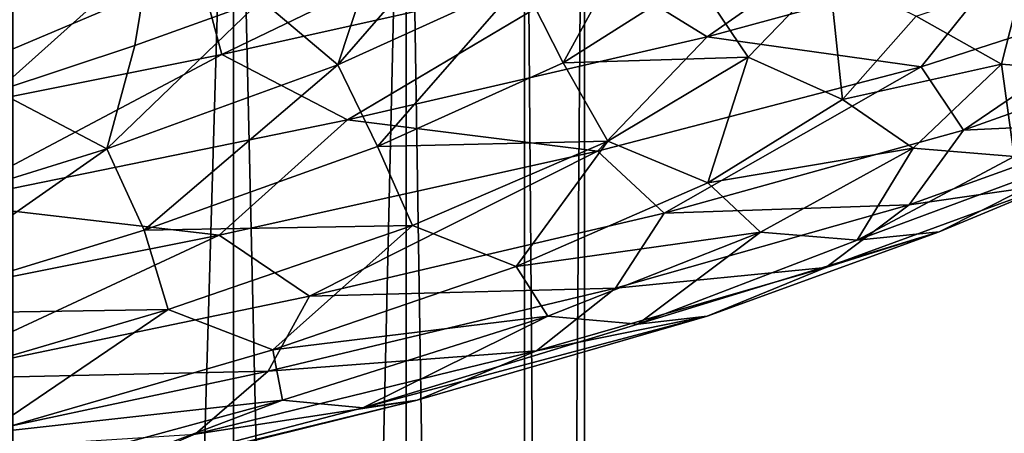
# Model space of a CAD drawing. Header units: metres. Extents: x -109 to 109, y -917 to 389.
# Tile 166 of 256: x 8.47 to 15.4, y -542.86 to -539.95. Entities that reach past the tile are written whole.
import ezdxf

# ---------------------------------------------------------------- set-up
doc = ezdxf.new("R2010")
doc.units = ezdxf.units.M
doc.layers.add('solid_24503124_XXX_01_SW0001_01', color=7, linetype='CONTINUOUS')

msp = doc.modelspace()

# ---------------------------------------------------------------- linework, layer by layer
at = {"layer": 'solid_24503124_XXX_01_SW0001_01'}
for points in [[(9.975215, -536, 7.532933), (8.421196, -536, 9.237612), (8.421219, -589, 9.237588)], [(8.421196, -536, -9.237612), (9.975215, -536, -7.532933), (8.421219, -589, -9.237588)], [(9.975215, -536, 7.532933), (8.421219, -589, 9.237588), (9.97529, -589, 7.532837)], [(9.975215, -536, -7.532933), (9.97529, -589, -7.532837), (8.421219, -589, -9.237588)], [(9.975215, -536, 7.532933), (9.97529, -589, 7.532837), (11.1895, -589, 5.571813)], [(11.189541, -536, 5.57173), (9.975215, -536, 7.532933), (11.1895, -589, 5.571813)], [(9.975215, -536, -7.532933), (11.189541, -536, -5.57173), (9.97529, -589, -7.532837)], [(11.189541, -536, -5.57173), (11.1895, -589, -5.571813), (9.97529, -589, -7.532837)], [(11.189541, -536, 5.57173), (11.1895, -589, 5.571813), (12.022805, -589, 3.420848)], [(11.189541, -536, -5.57173), (12.022805, -589, -3.420848), (11.1895, -589, -5.571813)], [(12.02282, -536, 3.420787), (11.189541, -536, 5.57173), (12.022805, -589, 3.420848)], [(11.189541, -536, -5.57173), (12.02282, -536, -3.420787), (12.022805, -589, -3.420848)], [(12.02282, -536, 3.420787), (12.022805, -589, 3.420848), (12.446666, -589, 1.153364)], [(12.446677, -536, -1.153355), (12.446666, -589, -1.153364), (12.022805, -589, -3.420848)], [(12.02282, -536, -3.420787), (12.446677, -536, -1.153355), (12.022805, -589, -3.420848)], [(12.446677, -536, 1.153355), (12.02282, -536, 3.420787), (12.446666, -589, 1.153364)], [(12.446677, -536, 1.153355), (12.446666, -589, 1.153364), (12.446666, -589, -1.153364)], [(12.446677, -536, -1.153355), (12.446677, -536, 1.153355), (12.446666, -589, -1.153364)], [(12.35544, -539.001648, 13.931095), (9.734203, -539.594177, 15.874251), (9.893136, -540.190063, 16.104837)], [(12.35544, -539.001648, 13.931095), (9.893136, -540.190063, 16.104837), (12.551724, -539.597656, 14.13078)], [(14.825612, -539.005249, 11.722898), (12.551724, -539.597656, 14.13078), (13.310023, -540.067505, 13.557291)], [(14.825612, -539.005249, 11.722898), (13.310023, -540.067505, 13.557291), (15.453344, -539.481018, 11.053587)], [(12.295996, -540.249329, 6.435115), (12.005652, -539.673401, 6.386229), (12.934732, -539.081726, 4.195251)], [(12.295996, -540.249329, 6.435115), (12.934732, -539.081726, 4.195251), (13.227939, -539.658691, 4.196822)], [(10.708502, -540.265137, 8.381043), (10.965908, -539.487061, 7.87352), (11.661461, -539.167236, 6.801333)], [(12.005652, -539.673401, 6.386229), (10.708502, -540.265137, 8.381043), (11.661461, -539.167236, 6.801333)], [(7.756894, -539.453979, 11.503986), (9.387284, -539.483032, 9.835347), (7.543916, -540.070374, 11.312089)], [(7.543916, -540.070374, 11.312089), (9.387284, -539.483032, 9.835347), (8.308952, -540.449707, 10.639894)], [(9.387284, -539.483032, 9.835347), (9.281301, -540.128601, 9.802427), (8.308952, -540.449707, 10.639894)], [(9.387284, -539.483032, 9.835347), (10.170362, -539.807373, 8.876496), (9.281301, -540.128601, 9.802427)], [(10.708502, -540.265137, 8.381043), (10.170362, -539.807373, 8.876496), (10.965908, -539.487061, 7.87352)], [(14.814567, -540.279297, 11.739936), (15.453344, -539.481018, 11.053587), (13.310023, -540.067505, 13.557291)], [(14.814567, -540.279297, 11.739936), (16.636881, -539.686707, 8.973676), (15.453344, -539.481018, 11.053587)], [(6.667593, -539.666199, 16.919453), (6.813107, -540.186707, 17.329239), (9.734203, -539.594177, 15.874251)], [(9.734203, -539.594177, 15.874251), (6.813107, -540.186707, 17.329239), (6.929893, -540.782532, 17.583792)], [(9.734203, -539.594177, 15.874251), (6.929893, -540.782532, 17.583792), (9.893136, -540.190063, 16.104837)], [(12.551724, -539.597656, 14.13078), (9.893136, -540.190063, 16.104837), (10.777152, -540.651917, 15.647752)], [(12.551724, -539.597656, 14.13078), (10.777152, -540.651917, 15.647752), (13.310023, -540.067505, 13.557291)], [(13.227939, -539.658691, 4.196822), (14.168922, -539.618591, 2.026148), (13.597269, -540.210876, 4.46723)], [(13.597269, -540.210876, 4.46723), (14.168922, -539.618591, 2.026148), (14.261783, -540.509399, 4.231067)], [(14.168922, -539.618591, 2.026148), (14.77941, -539.921753, 1.698101), (14.261783, -540.509399, 4.231067)], [(10.98854, -540.840027, 8.47649), (10.708502, -540.265137, 8.381043), (12.005652, -539.673401, 6.386229)], [(10.98854, -540.840027, 8.47649), (12.005652, -539.673401, 6.386229), (12.295996, -540.249329, 6.435115)], [(12.295996, -540.249329, 6.435115), (13.227939, -539.658691, 4.196822), (13.597269, -540.210876, 4.46723)], [(14.77941, -539.921753, 1.698101), (15.530211, -539.666687, -0.507608), (15.381346, -540.259155, 2.211008)], [(15.112527, -540.72345, 10.885475), (16.636881, -539.686707, 8.973676), (14.814567, -540.279297, 11.739936)], [(15.112527, -540.72345, 10.885475), (16.7642, -540.137634, 8.113418), (16.636881, -539.686707, 8.973676)], [(15.381346, -540.259155, 2.211008), (15.530211, -539.666687, -0.507608), (16.102514, -540.317688, 2.210402)], [(9.083304, -540.856812, 10.11956), (9.281301, -540.128601, 9.802427), (10.170362, -539.807373, 8.876496)], [(10.708502, -540.265137, 8.381043), (9.083304, -540.856812, 10.11956), (10.170362, -539.807373, 8.876496)], [(14.261783, -540.509399, 4.231067), (14.77941, -539.921753, 1.698101), (15.381346, -540.259155, 2.211008)], [(12.53723, -540.871887, 14.146227), (13.310023, -540.067505, 13.557291), (10.777152, -540.651917, 15.647752)], [(12.53723, -540.871887, 14.146227), (14.814567, -540.279297, 11.739936), (13.310023, -540.067505, 13.557291)], [(9.083304, -540.856812, 10.11956), (8.308952, -540.449707, 10.639894), (9.281301, -540.128601, 9.802427)], [(16.35244, -540.66571, 7.969716), (16.7642, -540.137634, 8.113418), (15.112527, -540.72345, 10.885475)], [(9.893136, -540.190063, 16.104837), (6.929893, -540.782532, 17.583792), (7.919385, -541.236694, 17.269543)], [(9.893136, -540.190063, 16.104837), (7.919385, -541.236694, 17.269543), (10.777152, -540.651917, 15.647752)], [(10.98854, -540.840027, 8.47649), (12.295996, -540.249329, 6.435115), (12.609467, -540.803223, 6.771853)], [(12.295996, -540.249329, 6.435115), (13.597269, -540.210876, 4.46723), (12.609467, -540.803223, 6.771853)], [(12.609467, -540.803223, 6.771853), (13.597269, -540.210876, 4.46723), (13.313844, -541.096985, 6.636744)], [(13.597269, -540.210876, 4.46723), (14.261783, -540.509399, 4.231067), (13.313844, -541.096985, 6.636744)], [(9.345485, -541.430664, 10.259443), (9.083304, -540.856812, 10.11956), (10.708502, -540.265137, 8.381043)], [(9.345485, -541.430664, 10.259443), (10.708502, -540.265137, 8.381043), (10.98854, -540.840027, 8.47649)], [(13.005957, -541.309326, 13.330384), (14.814567, -540.279297, 11.739936), (12.53723, -540.871887, 14.146227)], [(13.005957, -541.309326, 13.330384), (15.112527, -540.72345, 10.885475), (14.814567, -540.279297, 11.739936)], [(14.261783, -540.509399, 4.231067), (15.381346, -540.259155, 2.211008), (14.758588, -540.851563, 4.861335)], [(14.758588, -540.851563, 4.861335), (15.381346, -540.259155, 2.211008), (15.470406, -540.909058, 4.981685)], [(15.381346, -540.259155, 2.211008), (16.102514, -540.317688, 2.210402), (15.470406, -540.909058, 4.981685)], [(9.083304, -540.856812, 10.11956), (7.180477, -541.448486, 11.548264), (8.308952, -540.449707, 10.639894)], [(13.313844, -541.096985, 6.636744), (14.261783, -540.509399, 4.231067), (14.758588, -540.851563, 4.861335)], [(9.875409, -541.464478, 16.117958), (10.777152, -540.651917, 15.647752), (7.919385, -541.236694, 17.269543)], [(9.875409, -541.464478, 16.117958), (12.53723, -540.871887, 14.146227), (10.777152, -540.651917, 15.647752)], [(14.730371, -541.251953, 10.674663), (16.35244, -540.66571, 7.969716), (15.112527, -540.72345, 10.885475)], [(15.754368, -541.103516, 7.910212), (16.35244, -540.66571, 7.969716), (14.730371, -541.251953, 10.674663)], [(14.730371, -541.251953, 10.674663), (15.112527, -540.72345, 10.885475), (13.005957, -541.309326, 13.330384)], [(10.98854, -540.840027, 8.47649), (12.609467, -540.803223, 6.771853), (11.234196, -541.395508, 8.868006)], [(11.234196, -541.395508, 8.868006), (12.609467, -540.803223, 6.771853), (11.963936, -541.684631, 8.841617)], [(12.609467, -540.803223, 6.771853), (13.313844, -541.096985, 6.636744), (11.963936, -541.684631, 8.841617)], [(7.417887, -542.021301, 11.729532), (7.180477, -541.448486, 11.548264), (9.083304, -540.856812, 10.11956)], [(7.417887, -542.021301, 11.729532), (9.083304, -540.856812, 10.11956), (9.345485, -541.430664, 10.259443)], [(9.345485, -541.430664, 10.259443), (10.98854, -540.840027, 8.47649), (11.234196, -541.395508, 8.868006)], [(10.510352, -541.895142, 15.376157), (12.53723, -540.871887, 14.146227), (9.875409, -541.464478, 16.117958)], [(10.510352, -541.895142, 15.376157), (13.005957, -541.309326, 13.330384), (12.53723, -540.871887, 14.146227)], [(13.313844, -541.096985, 6.636744), (14.758588, -540.851563, 4.861335), (13.683965, -541.44397, 7.363103)], [(13.683965, -541.44397, 7.363103), (14.758588, -540.851563, 4.861335), (14.3662, -541.500366, 7.601273)], [(14.3662, -541.500366, 7.601273), (16.114723, -540.849976, 5.308226), (14.941319, -541.442383, 8.039881)], [(14.3662, -541.500366, 7.601273), (15.470406, -540.909058, 4.981685), (16.114723, -540.849976, 5.308226)], [(14.758588, -540.851563, 4.861335), (15.470406, -540.909058, 4.981685), (14.3662, -541.500366, 7.601273)], [(14.941319, -541.442383, 8.039881), (16.114723, -540.849976, 5.308226), (15.754368, -541.103516, 7.910212)], [(11.963936, -541.684631, 8.841617), (13.313844, -541.096985, 6.636744), (13.683965, -541.44397, 7.363103)], [(14.145739, -541.691589, 10.52022), (15.754368, -541.103516, 7.910212), (14.730371, -541.251953, 10.674663)], [(14.941319, -541.442383, 8.039881), (15.754368, -541.103516, 7.910212), (14.145739, -541.691589, 10.52022)], [(6.909335, -542.057007, 17.593954), (9.875409, -541.464478, 16.117958), (7.919385, -541.236694, 17.269543)], [(12.664334, -541.838196, 13.058394), (14.730371, -541.251953, 10.674663), (13.005957, -541.309326, 13.330384)], [(14.145739, -541.691589, 10.52022), (14.730371, -541.251953, 10.674663), (12.664334, -541.838196, 13.058394)], [(12.664334, -541.838196, 13.058394), (13.005957, -541.309326, 13.330384), (10.510352, -541.895142, 15.376157)], [(9.345485, -541.430664, 10.259443), (11.234196, -541.395508, 8.868006), (9.514154, -541.987793, 10.692474)], [(9.514154, -541.987793, 10.692474), (11.234196, -541.395508, 8.868006), (10.251933, -542.272278, 10.779346)], [(11.234196, -541.395508, 8.868006), (11.963936, -541.684631, 8.841617), (10.251933, -542.272278, 10.779346)], [(7.697858, -542.480957, 16.958578), (9.875409, -541.464478, 16.117958), (6.909335, -542.057007, 17.593954)], [(7.417887, -542.021301, 11.729532), (9.345485, -541.430664, 10.259443), (9.514154, -541.987793, 10.692474)], [(7.697858, -542.480957, 16.958578), (10.510352, -541.895142, 15.376157), (9.875409, -541.464478, 16.117958)], [(11.963936, -541.684631, 8.841617), (13.683965, -541.44397, 7.363103), (12.188663, -542.036438, 9.638098)], [(12.188663, -542.036438, 9.638098), (13.683965, -541.44397, 7.363103), (12.822115, -542.091736, 9.987664)], [(12.822115, -542.091736, 9.987664), (14.941319, -541.442383, 8.039881), (13.308578, -542.034851, 10.523917)], [(12.822115, -542.091736, 9.987664), (14.3662, -541.500366, 7.601273), (14.941319, -541.442383, 8.039881)], [(13.683965, -541.44397, 7.363103), (14.3662, -541.500366, 7.601273), (12.822115, -542.091736, 9.987664)], [(13.308578, -542.034851, 10.523917), (14.941319, -541.442383, 8.039881), (14.145739, -541.691589, 10.52022)], [(10.251933, -542.272278, 10.779346), (11.963936, -541.684631, 8.841617), (12.188663, -542.036438, 9.638098)], [(12.108409, -542.279663, 12.811948), (14.145739, -541.691589, 10.52022), (12.664334, -541.838196, 13.058394)], [(13.308578, -542.034851, 10.523917), (14.145739, -541.691589, 10.52022), (12.108409, -542.279663, 12.811948)], [(10.218904, -542.424438, 15.05051), (12.664334, -541.838196, 13.058394), (10.510352, -541.895142, 15.376157)], [(12.108409, -542.279663, 12.811948), (12.664334, -541.838196, 13.058394), (10.218904, -542.424438, 15.05051)], [(10.218904, -542.424438, 15.05051), (10.510352, -541.895142, 15.376157), (7.697858, -542.480957, 16.958578)], [(7.417887, -542.021301, 11.729532), (9.514154, -541.987793, 10.692474), (7.502646, -542.580078, 12.188827)], [(7.502646, -542.580078, 12.188827), (9.514154, -541.987793, 10.692474), (8.231268, -542.859924, 12.392124)], [(9.514154, -541.987793, 10.692474), (10.251933, -542.272278, 10.779346), (8.231268, -542.859924, 12.392124)], [(10.251933, -542.272278, 10.779346), (12.188663, -542.036438, 9.638098), (10.319161, -542.628845, 11.617705)], [(10.319161, -542.628845, 11.617705), (12.188663, -542.036438, 9.638098), (10.885629, -542.683105, 12.068935)], [(10.885629, -542.683105, 12.068935), (13.308578, -542.034851, 10.523917), (11.267252, -542.627258, 12.685416)], [(10.885629, -542.683105, 12.068935), (12.822115, -542.091736, 9.987664), (13.308578, -542.034851, 10.523917)], [(12.188663, -542.036438, 9.638098), (12.822115, -542.091736, 9.987664), (10.885629, -542.683105, 12.068935)], [(11.267252, -542.627258, 12.685416), (13.308578, -542.034851, 10.523917), (12.108409, -542.279663, 12.811948)], [(8.231268, -542.859924, 12.392124), (10.251933, -542.272278, 10.779346), (10.319161, -542.628845, 11.617705)], [(9.705927, -542.867737, 14.716801), (12.108409, -542.279663, 12.811948), (10.218904, -542.424438, 15.05051)], [(11.267252, -542.627258, 12.685416), (12.108409, -542.279663, 12.811948), (9.705927, -542.867737, 14.716801)], [(7.46493, -543.010742, 16.588484), (10.218904, -542.424438, 15.05051), (7.697858, -542.480957, 16.958578)], [(9.705927, -542.867737, 14.716801), (10.218904, -542.424438, 15.05051), (7.46493, -543.010742, 16.588484)], [(8.133384, -543.221252, 13.240639), (10.319161, -542.628845, 11.617705), (8.616845, -543.274414, 13.781188)], [(8.231268, -542.859924, 12.392124), (10.319161, -542.628845, 11.617705), (8.133384, -543.221252, 13.240639)], [(8.616845, -543.274414, 13.781188), (11.267252, -542.627258, 12.685416), (8.88059, -543.219666, 14.457458)], [(8.616845, -543.274414, 13.781188), (10.885629, -542.683105, 12.068935), (11.267252, -542.627258, 12.685416)], [(10.319161, -542.628845, 11.617705), (10.885629, -542.683105, 12.068935), (8.616845, -543.274414, 13.781188)], [(8.88059, -543.219666, 14.457458), (11.267252, -542.627258, 12.685416), (9.705927, -542.867737, 14.716801)]]:
    msp.add_3dface(points, dxfattribs=at)

doc.saveas('drawing.dxf')
